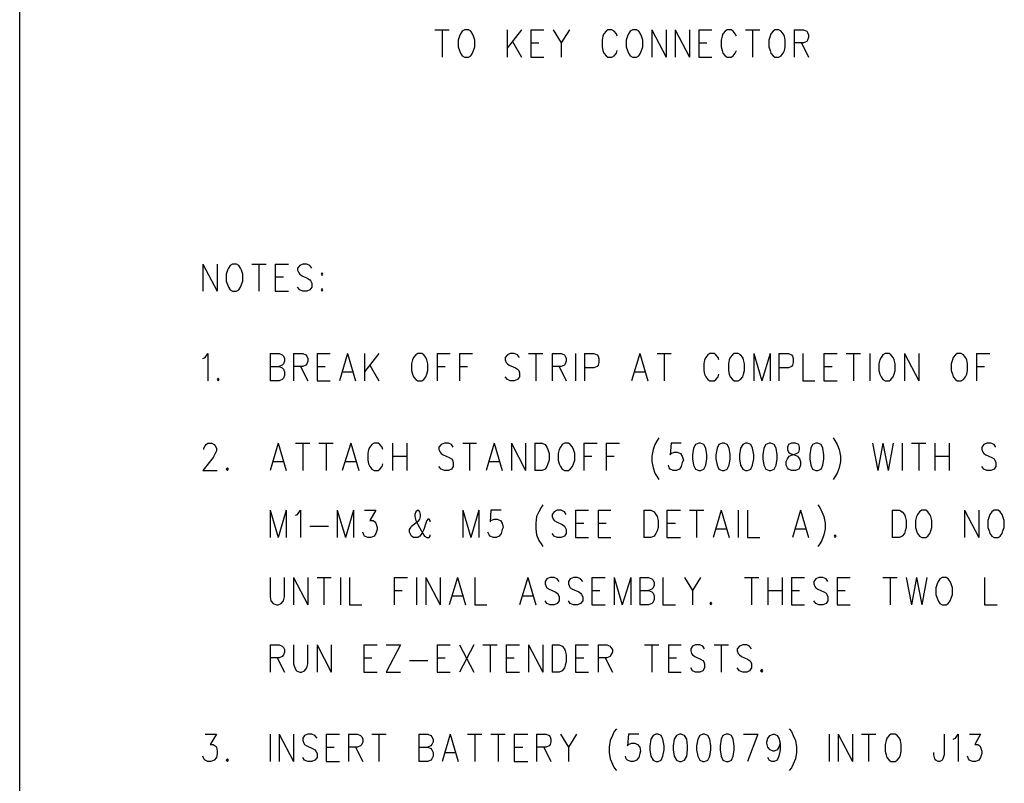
# Model space of a CAD drawing. Extents: x 11.9 to 28.1, y 10.8 to 21.2.
# Tile 4 of 53: x 11.9 to 14.1, y 12.6 to 14.4. Entities that reach past the tile are written whole.
import ezdxf

# ---------------------------------------------------------------- set-up
doc = ezdxf.new("R2010")
doc.units = 0
doc.header["$MEASUREMENT"] = 0
doc.layers.add('LAYNR1', color=2, linetype='Continuous')

msp = doc.modelspace()

# ---------------------------------------------------------------- linework, layer by layer
at = {"layer": 'LAYNR1', "color": 7}
for points in [[(11.892, 10.799), (11.892, 21.199)], [(12.819, 14.328), (12.851, 14.328)], [(12.835, 14.328), (12.835, 14.267)], [(12.874, 14.314), (12.871, 14.305), (12.871, 14.29)], [(12.885, 14.328), (12.88, 14.325), (12.876, 14.319), (12.874, 14.314)], [(12.905, 14.314), (12.903, 14.319), (12.899, 14.325), (12.894, 14.328), (12.885, 14.328)], [(12.908, 14.29), (12.908, 14.305), (12.905, 14.314)], [(12.98, 14.328), (12.98, 14.267)], [(13.012, 14.328), (12.98, 14.287)], [(13.033, 14.328), (13.033, 14.267)], [(13.033, 14.328), (13.062, 14.328)], [(13.083, 14.328), (13.101, 14.299), (13.101, 14.267)], [(13.119, 14.328), (13.101, 14.299)], [(13.194, 14.314), (13.192, 14.305), (13.192, 14.29)], [(13.226, 14.314), (13.224, 14.319), (13.219, 14.325), (13.214, 14.328), (13.205, 14.328), (13.201, 14.325), (13.196, 14.319), (13.194, 14.314)], [(13.249, 14.314), (13.246, 14.305), (13.246, 14.29)], [(13.26, 14.328), (13.255, 14.325), (13.251, 14.319), (13.249, 14.314)], [(13.28, 14.314), (13.278, 14.319), (13.274, 14.325), (13.269, 14.328), (13.26, 14.328)], [(13.283, 14.29), (13.283, 14.305), (13.28, 14.314)], [(13.303, 14.328), (13.303, 14.267)], [(13.303, 14.328), (13.335, 14.267)], [(13.335, 14.328), (13.335, 14.267)], [(13.355, 14.328), (13.355, 14.267)], [(13.355, 14.328), (13.387, 14.267)], [(13.387, 14.328), (13.387, 14.267)], [(13.408, 14.328), (13.408, 14.267)], [(13.408, 14.328), (13.437, 14.328)], [(13.46, 14.314), (13.458, 14.305), (13.458, 14.29)], [(13.492, 14.314), (13.489, 14.319), (13.485, 14.325), (13.48, 14.328), (13.471, 14.328), (13.467, 14.325), (13.462, 14.319), (13.46, 14.314)], [(13.512, 14.328), (13.544, 14.328)], [(13.528, 14.328), (13.528, 14.267)], [(13.567, 14.314), (13.564, 14.305), (13.564, 14.29)], [(13.578, 14.328), (13.574, 14.325), (13.569, 14.319), (13.567, 14.314)], [(13.599, 14.314), (13.596, 14.319), (13.592, 14.325), (13.587, 14.328), (13.578, 14.328)], [(13.601, 14.29), (13.601, 14.305), (13.599, 14.314)], [(13.621, 14.328), (13.621, 14.267)], [(13.621, 14.328), (13.642, 14.328), (13.649, 14.325), (13.651, 14.322), (13.653, 14.317), (13.653, 14.311), (13.651, 14.305), (13.649, 14.302), (13.642, 14.299), (13.621, 14.299)], [(12.871, 14.29), (12.874, 14.282), (12.876, 14.276), (12.88, 14.27), (12.885, 14.267)], [(12.894, 14.267), (12.899, 14.27), (12.903, 14.276), (12.905, 14.282), (12.908, 14.29)], [(12.992, 14.302), (13.012, 14.267)], [(13.033, 14.299), (13.051, 14.299)], [(13.192, 14.29), (13.194, 14.282), (13.196, 14.276), (13.201, 14.27), (13.205, 14.267)], [(13.246, 14.29), (13.249, 14.282), (13.251, 14.276), (13.255, 14.27), (13.26, 14.267)], [(13.269, 14.267), (13.274, 14.27), (13.278, 14.276), (13.28, 14.282), (13.283, 14.29)], [(13.408, 14.299), (13.426, 14.299)], [(13.458, 14.29), (13.46, 14.282), (13.462, 14.276), (13.467, 14.27), (13.471, 14.267)], [(13.564, 14.29), (13.567, 14.282), (13.569, 14.276), (13.574, 14.27), (13.578, 14.267)], [(13.587, 14.267), (13.592, 14.27), (13.596, 14.276), (13.599, 14.282), (13.601, 14.29)], [(13.637, 14.299), (13.653, 14.267)], [(12.885, 14.267), (12.894, 14.267)], [(13.033, 14.267), (13.062, 14.267)], [(13.205, 14.267), (13.214, 14.267)], [(13.214, 14.267), (13.219, 14.27), (13.224, 14.276), (13.226, 14.282)], [(13.26, 14.267), (13.269, 14.267)], [(13.408, 14.267), (13.437, 14.267)], [(13.471, 14.267), (13.48, 14.267)], [(13.48, 14.267), (13.485, 14.27), (13.489, 14.276), (13.492, 14.282)], [(13.578, 14.267), (13.587, 14.267)], [(12.301, 13.805), (12.301, 13.744)], [(12.301, 13.805), (12.333, 13.744)], [(12.333, 13.805), (12.333, 13.744)], [(12.367, 13.805), (12.362, 13.802), (12.358, 13.796), (12.356, 13.791)], [(12.387, 13.791), (12.385, 13.796), (12.381, 13.802), (12.376, 13.805), (12.367, 13.805)], [(12.41, 13.805), (12.442, 13.805)], [(12.426, 13.805), (12.426, 13.744)], [(12.462, 13.805), (12.462, 13.744)], [(12.462, 13.805), (12.492, 13.805)], [(12.544, 13.796), (12.54, 13.802), (12.533, 13.805), (12.524, 13.805), (12.517, 13.802), (12.512, 13.796), (12.512, 13.791)], [(12.356, 13.791), (12.353, 13.782), (12.353, 13.767)], [(12.39, 13.767), (12.39, 13.782), (12.387, 13.791)], [(12.512, 13.791), (12.515, 13.785), (12.517, 13.782), (12.521, 13.779), (12.535, 13.773), (12.54, 13.77), (12.542, 13.767)], [(12.353, 13.767), (12.356, 13.759), (12.358, 13.753), (12.362, 13.747), (12.367, 13.744)], [(12.376, 13.744), (12.381, 13.747), (12.385, 13.753), (12.387, 13.759), (12.39, 13.767)], [(12.462, 13.776), (12.481, 13.776)], [(12.542, 13.767), (12.544, 13.762), (12.544, 13.753), (12.54, 13.747), (12.533, 13.744)], [(12.367, 13.744), (12.376, 13.744)], [(12.462, 13.744), (12.492, 13.744)], [(12.524, 13.744), (12.517, 13.747), (12.512, 13.753)], [(12.533, 13.744), (12.524, 13.744)], [(12.567, 13.75), (12.565, 13.747), (12.567, 13.744)], [(12.567, 13.744), (12.569, 13.747), (12.567, 13.75)], [(12.301, 13.594), (12.306, 13.596), (12.312, 13.605), (12.312, 13.544)], [(12.451, 13.605), (12.451, 13.544)], [(12.451, 13.605), (12.471, 13.605), (12.478, 13.602), (12.481, 13.599), (12.483, 13.594), (12.483, 13.588), (12.481, 13.582), (12.478, 13.579), (12.471, 13.576)], [(12.503, 13.605), (12.503, 13.544)], [(12.503, 13.605), (12.524, 13.605), (12.531, 13.602), (12.533, 13.599), (12.535, 13.594), (12.535, 13.588), (12.533, 13.582), (12.531, 13.579), (12.524, 13.576), (12.503, 13.576)], [(12.556, 13.605), (12.556, 13.544)], [(12.556, 13.605), (12.585, 13.605)], [(12.624, 13.605), (12.606, 13.544)], [(12.624, 13.605), (12.642, 13.544)], [(12.662, 13.605), (12.662, 13.544)], [(12.694, 13.605), (12.662, 13.564)], [(12.769, 13.591), (12.767, 13.582), (12.767, 13.567)], [(12.781, 13.605), (12.776, 13.602), (12.771, 13.596), (12.769, 13.591)], [(12.801, 13.591), (12.799, 13.596), (12.794, 13.602), (12.79, 13.605), (12.781, 13.605)], [(12.803, 13.567), (12.803, 13.582), (12.801, 13.591)], [(12.824, 13.605), (12.824, 13.544)], [(12.824, 13.605), (12.853, 13.605)], [(12.874, 13.605), (12.874, 13.544)], [(12.874, 13.605), (12.903, 13.605)], [(13.008, 13.596), (13.003, 13.602), (12.996, 13.605), (12.987, 13.605), (12.981, 13.602), (12.976, 13.596), (12.976, 13.591)], [(12.976, 13.591), (12.978, 13.585), (12.981, 13.582), (12.985, 13.579), (12.999, 13.573), (13.003, 13.57), (13.006, 13.567)], [(13.028, 13.605), (13.06, 13.605)], [(13.044, 13.605), (13.044, 13.544)], [(13.081, 13.605), (13.081, 13.544)], [(13.081, 13.605), (13.101, 13.605), (13.108, 13.602), (13.11, 13.599), (13.112, 13.594), (13.112, 13.588), (13.11, 13.582), (13.108, 13.579), (13.101, 13.576), (13.081, 13.576)], [(13.133, 13.605), (13.133, 13.544)], [(13.153, 13.605), (13.153, 13.544)], [(13.153, 13.605), (13.174, 13.605), (13.181, 13.602), (13.183, 13.599), (13.185, 13.594), (13.185, 13.585), (13.183, 13.579), (13.181, 13.576), (13.174, 13.573), (13.153, 13.573)], [(13.276, 13.605), (13.258, 13.544)], [(13.276, 13.605), (13.294, 13.544)], [(13.315, 13.605), (13.346, 13.605)], [(13.331, 13.605), (13.331, 13.544)], [(13.421, 13.591), (13.419, 13.582), (13.419, 13.567)], [(13.453, 13.591), (13.451, 13.596), (13.446, 13.602), (13.442, 13.605), (13.433, 13.605), (13.428, 13.602), (13.424, 13.596), (13.421, 13.591)], [(13.476, 13.591), (13.474, 13.582), (13.474, 13.567)], [(13.487, 13.605), (13.483, 13.602), (13.478, 13.596), (13.476, 13.591)], [(13.508, 13.591), (13.506, 13.596), (13.501, 13.602), (13.496, 13.605), (13.487, 13.605)], [(13.51, 13.567), (13.51, 13.582), (13.508, 13.591)], [(13.531, 13.605), (13.531, 13.544)], [(13.531, 13.605), (13.549, 13.544)], [(13.567, 13.605), (13.549, 13.544)], [(13.567, 13.605), (13.567, 13.544)], [(13.587, 13.605), (13.587, 13.544)], [(13.587, 13.605), (13.608, 13.605), (13.615, 13.602), (13.617, 13.599), (13.619, 13.594), (13.619, 13.585), (13.617, 13.579), (13.615, 13.576), (13.608, 13.573), (13.587, 13.573)], [(13.64, 13.605), (13.64, 13.544)], [(13.687, 13.605), (13.687, 13.544)], [(13.687, 13.605), (13.717, 13.605)], [(13.737, 13.605), (13.769, 13.605)], [(13.753, 13.605), (13.753, 13.544)], [(13.79, 13.605), (13.79, 13.544)], [(13.812, 13.591), (13.81, 13.582), (13.81, 13.567)], [(13.824, 13.605), (13.819, 13.602), (13.815, 13.596), (13.812, 13.591)], [(13.844, 13.591), (13.842, 13.596), (13.837, 13.602), (13.833, 13.605), (13.824, 13.605)], [(13.846, 13.567), (13.846, 13.582), (13.844, 13.591)], [(13.867, 13.605), (13.867, 13.544)], [(13.867, 13.605), (13.899, 13.544)], [(13.899, 13.605), (13.899, 13.544)], [(13.974, 13.591), (13.971, 13.582), (13.971, 13.567)], [(13.985, 13.605), (13.981, 13.602), (13.976, 13.596), (13.974, 13.591)], [(14.006, 13.591), (14.003, 13.596), (13.999, 13.602), (13.994, 13.605), (13.985, 13.605)], [(14.008, 13.567), (14.008, 13.582), (14.006, 13.591)], [(14.028, 13.605), (14.028, 13.544)], [(14.028, 13.605), (14.058, 13.605)], [(12.451, 13.576), (12.471, 13.576), (12.478, 13.573), (12.481, 13.57), (12.483, 13.564), (12.483, 13.556), (12.481, 13.55), (12.478, 13.547), (12.471, 13.544)], [(12.519, 13.576), (12.535, 13.544)], [(12.556, 13.576), (12.574, 13.576)], [(12.612, 13.564), (12.635, 13.564)], [(12.674, 13.579), (12.694, 13.544)], [(12.767, 13.567), (12.769, 13.559), (12.771, 13.553), (12.776, 13.547), (12.781, 13.544)], [(12.79, 13.544), (12.794, 13.547), (12.799, 13.553), (12.801, 13.559), (12.803, 13.567)], [(12.824, 13.576), (12.842, 13.576)], [(12.874, 13.576), (12.892, 13.576)], [(13.006, 13.567), (13.008, 13.562), (13.008, 13.553), (13.003, 13.547), (12.996, 13.544)], [(13.096, 13.576), (13.112, 13.544)], [(13.265, 13.564), (13.287, 13.564)], [(13.419, 13.567), (13.421, 13.559), (13.424, 13.553), (13.428, 13.547), (13.433, 13.544)], [(13.474, 13.567), (13.476, 13.559), (13.478, 13.553), (13.483, 13.547), (13.487, 13.544)], [(13.496, 13.544), (13.501, 13.547), (13.506, 13.553), (13.508, 13.559), (13.51, 13.567)], [(13.687, 13.576), (13.706, 13.576)], [(13.81, 13.567), (13.812, 13.559), (13.815, 13.553), (13.819, 13.547), (13.824, 13.544)], [(13.833, 13.544), (13.837, 13.547), (13.842, 13.553), (13.844, 13.559), (13.846, 13.567)], [(13.971, 13.567), (13.974, 13.559), (13.976, 13.553), (13.981, 13.547), (13.985, 13.544)], [(13.994, 13.544), (13.999, 13.547), (14.003, 13.553), (14.006, 13.559), (14.008, 13.567)], [(14.028, 13.576), (14.046, 13.576)], [(12.335, 13.55), (12.333, 13.547), (12.335, 13.544)], [(12.335, 13.544), (12.337, 13.547), (12.335, 13.55)], [(12.471, 13.544), (12.451, 13.544)], [(12.556, 13.544), (12.585, 13.544)], [(12.781, 13.544), (12.79, 13.544)], [(12.987, 13.544), (12.981, 13.547), (12.976, 13.553)], [(12.996, 13.544), (12.987, 13.544)], [(13.433, 13.544), (13.442, 13.544)], [(13.442, 13.544), (13.446, 13.547), (13.451, 13.553), (13.453, 13.559)], [(13.487, 13.544), (13.496, 13.544)], [(13.64, 13.544), (13.667, 13.544)], [(13.687, 13.544), (13.717, 13.544)], [(13.824, 13.544), (13.833, 13.544)], [(13.985, 13.544), (13.994, 13.544)], [(13.319, 13.417), (13.315, 13.411), (13.31, 13.402), (13.306, 13.391)], [(13.708, 13.417), (13.712, 13.411), (13.717, 13.402), (13.721, 13.391)], [(12.303, 13.391), (12.303, 13.394), (12.306, 13.399), (12.308, 13.402), (12.312, 13.405), (12.321, 13.405), (12.326, 13.402), (12.328, 13.399), (12.331, 13.394), (12.331, 13.388), (12.328, 13.382), (12.324, 13.373), (12.301, 13.344)], [(12.469, 13.405), (12.451, 13.344)], [(12.469, 13.405), (12.487, 13.344)], [(12.508, 13.405), (12.54, 13.405)], [(12.524, 13.405), (12.524, 13.344)], [(12.56, 13.405), (12.592, 13.405)], [(12.576, 13.405), (12.576, 13.344)], [(12.631, 13.405), (12.612, 13.344)], [(12.631, 13.405), (12.649, 13.344)], [(12.671, 13.391), (12.669, 13.382), (12.669, 13.367)], [(12.703, 13.391), (12.701, 13.396), (12.696, 13.402), (12.692, 13.405), (12.683, 13.405), (12.678, 13.402), (12.674, 13.396), (12.671, 13.391)], [(12.724, 13.405), (12.724, 13.344)], [(12.756, 13.405), (12.756, 13.344)], [(12.86, 13.396), (12.856, 13.402), (12.849, 13.405), (12.84, 13.405), (12.833, 13.402), (12.828, 13.396), (12.828, 13.391)], [(12.828, 13.391), (12.831, 13.385), (12.833, 13.382), (12.837, 13.379), (12.851, 13.373), (12.856, 13.37), (12.858, 13.367)], [(12.881, 13.405), (12.912, 13.405)], [(12.896, 13.405), (12.896, 13.344)], [(12.951, 13.405), (12.933, 13.344)], [(12.951, 13.405), (12.969, 13.344)], [(12.99, 13.405), (12.99, 13.344)], [(12.99, 13.405), (13.021, 13.344)], [(13.021, 13.405), (13.021, 13.344)], [(13.042, 13.405), (13.042, 13.344)], [(13.042, 13.405), (13.058, 13.405), (13.065, 13.402), (13.069, 13.396), (13.071, 13.391)], [(13.071, 13.391), (13.074, 13.382), (13.074, 13.367)], [(13.096, 13.391), (13.094, 13.382), (13.094, 13.367)], [(13.108, 13.405), (13.103, 13.402), (13.099, 13.396), (13.096, 13.391)], [(13.128, 13.391), (13.126, 13.396), (13.121, 13.402), (13.117, 13.405), (13.108, 13.405)], [(13.131, 13.367), (13.131, 13.382), (13.128, 13.391)], [(13.151, 13.405), (13.151, 13.344)], [(13.151, 13.405), (13.181, 13.405)], [(13.201, 13.405), (13.201, 13.344)], [(13.201, 13.405), (13.231, 13.405)], [(13.306, 13.391), (13.303, 13.376), (13.303, 13.364), (13.306, 13.35), (13.31, 13.338), (13.315, 13.33), (13.319, 13.324)], [(13.369, 13.405), (13.346, 13.405), (13.344, 13.379), (13.346, 13.382), (13.353, 13.385), (13.36, 13.385), (13.367, 13.382), (13.371, 13.376), (13.374, 13.367)], [(13.408, 13.405), (13.401, 13.402), (13.396, 13.394), (13.394, 13.379), (13.394, 13.37), (13.396, 13.356), (13.401, 13.347), (13.408, 13.344)], [(13.412, 13.344), (13.419, 13.347), (13.424, 13.356), (13.426, 13.37), (13.426, 13.379), (13.424, 13.394), (13.419, 13.402), (13.412, 13.405), (13.408, 13.405)], [(13.46, 13.405), (13.453, 13.402), (13.449, 13.394), (13.446, 13.379), (13.446, 13.37), (13.449, 13.356), (13.453, 13.347), (13.46, 13.344)], [(13.465, 13.344), (13.471, 13.347), (13.476, 13.356), (13.478, 13.37), (13.478, 13.379), (13.476, 13.394), (13.471, 13.402), (13.465, 13.405), (13.46, 13.405)], [(13.512, 13.405), (13.506, 13.402), (13.501, 13.394), (13.499, 13.379), (13.499, 13.37), (13.501, 13.356), (13.506, 13.347), (13.512, 13.344)], [(13.517, 13.344), (13.524, 13.347), (13.528, 13.356), (13.531, 13.37), (13.531, 13.379), (13.528, 13.394), (13.524, 13.402), (13.517, 13.405), (13.512, 13.405)], [(13.565, 13.405), (13.558, 13.402), (13.553, 13.394), (13.551, 13.379), (13.551, 13.37), (13.553, 13.356), (13.558, 13.347), (13.565, 13.344)], [(13.569, 13.344), (13.576, 13.347), (13.581, 13.356), (13.583, 13.37), (13.583, 13.379), (13.581, 13.394), (13.576, 13.402), (13.569, 13.405), (13.565, 13.405)], [(13.615, 13.344), (13.608, 13.347), (13.606, 13.35), (13.603, 13.356), (13.603, 13.364), (13.606, 13.37), (13.61, 13.376), (13.617, 13.379), (13.626, 13.382), (13.631, 13.385), (13.633, 13.391)], [(13.615, 13.405), (13.608, 13.402), (13.606, 13.396), (13.606, 13.391)], [(13.606, 13.391), (13.608, 13.385), (13.612, 13.382), (13.621, 13.379), (13.628, 13.376), (13.633, 13.37), (13.635, 13.364), (13.635, 13.356), (13.633, 13.35), (13.631, 13.347), (13.624, 13.344)], [(13.633, 13.391), (13.633, 13.396), (13.631, 13.402), (13.624, 13.405), (13.615, 13.405)], [(13.669, 13.405), (13.662, 13.402), (13.658, 13.394), (13.656, 13.379), (13.656, 13.37), (13.658, 13.356), (13.662, 13.347), (13.669, 13.344)], [(13.674, 13.344), (13.681, 13.347), (13.685, 13.356), (13.687, 13.37), (13.687, 13.379), (13.685, 13.394), (13.681, 13.402), (13.674, 13.405), (13.669, 13.405)], [(13.721, 13.391), (13.724, 13.376), (13.724, 13.364), (13.721, 13.35), (13.717, 13.338), (13.712, 13.33), (13.708, 13.324)], [(13.796, 13.405), (13.808, 13.344)], [(13.819, 13.405), (13.808, 13.344)], [(13.819, 13.405), (13.831, 13.344)], [(13.842, 13.405), (13.831, 13.344)], [(13.862, 13.405), (13.862, 13.344)], [(13.883, 13.405), (13.915, 13.405)], [(13.899, 13.405), (13.899, 13.344)], [(13.935, 13.405), (13.935, 13.344)], [(13.967, 13.405), (13.967, 13.344)], [(14.071, 13.396), (14.067, 13.402), (14.06, 13.405), (14.051, 13.405), (14.044, 13.402), (14.04, 13.396), (14.04, 13.391)], [(14.04, 13.391), (14.042, 13.385), (14.044, 13.382), (14.049, 13.379), (14.062, 13.373), (14.067, 13.37), (14.069, 13.367)], [(12.458, 13.364), (12.481, 13.364)], [(12.619, 13.364), (12.642, 13.364)], [(12.669, 13.367), (12.671, 13.359), (12.674, 13.353), (12.678, 13.347), (12.683, 13.344)], [(12.724, 13.376), (12.756, 13.376)], [(12.858, 13.367), (12.86, 13.362), (12.86, 13.353), (12.856, 13.347), (12.849, 13.344)], [(12.94, 13.364), (12.962, 13.364)], [(13.074, 13.367), (13.071, 13.359), (13.069, 13.353), (13.065, 13.347), (13.058, 13.344)], [(13.094, 13.367), (13.096, 13.359), (13.099, 13.353), (13.103, 13.347), (13.108, 13.344)], [(13.117, 13.344), (13.121, 13.347), (13.126, 13.353), (13.128, 13.359), (13.131, 13.367)], [(13.151, 13.376), (13.169, 13.376)], [(13.201, 13.376), (13.219, 13.376)], [(13.374, 13.367), (13.371, 13.362), (13.369, 13.353), (13.365, 13.347), (13.358, 13.344)], [(13.935, 13.376), (13.967, 13.376)], [(14.069, 13.367), (14.071, 13.362), (14.071, 13.353), (14.067, 13.347), (14.06, 13.344)], [(12.301, 13.344), (12.333, 13.344)], [(12.356, 13.35), (12.353, 13.347), (12.356, 13.344)], [(12.356, 13.344), (12.358, 13.347), (12.356, 13.35)], [(12.683, 13.344), (12.692, 13.344)], [(12.692, 13.344), (12.696, 13.347), (12.701, 13.353), (12.703, 13.359)], [(12.84, 13.344), (12.833, 13.347), (12.828, 13.353)], [(12.849, 13.344), (12.84, 13.344)], [(13.058, 13.344), (13.042, 13.344)], [(13.108, 13.344), (13.117, 13.344)], [(13.351, 13.344), (13.344, 13.347), (13.342, 13.35), (13.34, 13.356)], [(13.358, 13.344), (13.351, 13.344)], [(13.408, 13.344), (13.412, 13.344)], [(13.46, 13.344), (13.465, 13.344)], [(13.512, 13.344), (13.517, 13.344)], [(13.565, 13.344), (13.569, 13.344)], [(13.624, 13.344), (13.615, 13.344)], [(13.669, 13.344), (13.674, 13.344)], [(14.051, 13.344), (14.044, 13.347), (14.04, 13.353)], [(14.06, 13.344), (14.051, 13.344)], [(12.451, 13.255), (12.451, 13.194)], [(12.451, 13.255), (12.469, 13.194)], [(12.487, 13.255), (12.469, 13.194)], [(12.487, 13.255), (12.487, 13.194)], [(12.508, 13.244), (12.512, 13.246), (12.519, 13.255), (12.519, 13.194)], [(12.601, 13.255), (12.601, 13.194)], [(12.601, 13.255), (12.619, 13.194)], [(12.637, 13.255), (12.619, 13.194)], [(12.637, 13.255), (12.637, 13.194)], [(12.662, 13.255), (12.687, 13.255), (12.674, 13.232), (12.681, 13.232), (12.685, 13.229), (12.687, 13.226), (12.69, 13.217)], [(12.787, 13.241), (12.787, 13.246), (12.785, 13.252), (12.781, 13.255), (12.776, 13.252), (12.774, 13.246), (12.774, 13.241)], [(12.881, 13.255), (12.881, 13.194)], [(12.881, 13.255), (12.899, 13.194)], [(12.917, 13.255), (12.899, 13.194)], [(12.917, 13.255), (12.917, 13.194)], [(12.967, 13.255), (12.944, 13.255), (12.942, 13.229), (12.944, 13.232), (12.951, 13.235), (12.958, 13.235), (12.965, 13.232), (12.969, 13.226), (12.971, 13.217)], [(13.06, 13.267), (13.056, 13.261), (13.051, 13.252), (13.046, 13.241)], [(13.112, 13.246), (13.108, 13.252), (13.101, 13.255), (13.092, 13.255), (13.085, 13.252), (13.081, 13.246), (13.081, 13.241)], [(13.133, 13.255), (13.133, 13.194)], [(13.133, 13.255), (13.162, 13.255)], [(13.183, 13.255), (13.183, 13.194)], [(13.183, 13.255), (13.212, 13.255)], [(13.285, 13.255), (13.285, 13.194)], [(13.285, 13.255), (13.301, 13.255), (13.308, 13.252), (13.312, 13.246), (13.315, 13.241)], [(13.337, 13.255), (13.337, 13.194)], [(13.337, 13.255), (13.367, 13.255)], [(13.387, 13.255), (13.419, 13.255)], [(13.403, 13.255), (13.403, 13.194)], [(13.458, 13.255), (13.44, 13.194)], [(13.458, 13.255), (13.476, 13.194)], [(13.496, 13.255), (13.496, 13.194)], [(13.517, 13.255), (13.517, 13.194)], [(13.635, 13.255), (13.617, 13.194)], [(13.635, 13.255), (13.653, 13.194)], [(13.674, 13.267), (13.678, 13.261), (13.683, 13.252), (13.687, 13.241)], [(13.84, 13.255), (13.84, 13.194)], [(13.84, 13.255), (13.856, 13.255), (13.862, 13.252), (13.867, 13.246), (13.869, 13.241)], [(13.906, 13.255), (13.901, 13.252), (13.896, 13.246), (13.894, 13.241)], [(13.926, 13.241), (13.924, 13.246), (13.919, 13.252), (13.915, 13.255), (13.906, 13.255)], [(14.001, 13.255), (14.001, 13.194)], [(14.001, 13.255), (14.033, 13.194)], [(14.033, 13.255), (14.033, 13.194)], [(14.067, 13.255), (14.062, 13.252), (14.058, 13.246), (14.056, 13.241)], [(14.087, 13.241), (14.085, 13.246), (14.081, 13.252), (14.076, 13.255), (14.067, 13.255)], [(12.765, 13.217), (12.767, 13.22), (12.783, 13.232), (12.785, 13.235), (12.787, 13.241)], [(12.774, 13.241), (12.776, 13.232), (12.781, 13.223), (12.792, 13.203), (12.796, 13.197), (12.801, 13.194)], [(12.808, 13.229), (12.808, 13.232), (12.806, 13.235), (12.803, 13.235), (12.801, 13.232), (12.799, 13.226), (12.794, 13.212), (12.79, 13.203), (12.785, 13.197), (12.781, 13.194)], [(13.046, 13.241), (13.044, 13.226), (13.044, 13.214), (13.046, 13.2), (13.051, 13.188), (13.056, 13.18), (13.06, 13.174)], [(13.081, 13.241), (13.083, 13.235), (13.085, 13.232), (13.09, 13.229), (13.103, 13.223), (13.108, 13.22), (13.11, 13.217)], [(13.315, 13.241), (13.317, 13.232), (13.317, 13.217)], [(13.687, 13.241), (13.69, 13.226), (13.69, 13.214), (13.687, 13.2), (13.683, 13.188), (13.678, 13.18), (13.674, 13.174)], [(13.869, 13.241), (13.871, 13.232), (13.871, 13.217)], [(13.894, 13.241), (13.892, 13.232), (13.892, 13.217)], [(13.928, 13.217), (13.928, 13.232), (13.926, 13.241)], [(14.056, 13.241), (14.053, 13.232), (14.053, 13.217)], [(14.09, 13.217), (14.09, 13.232), (14.087, 13.241)], [(12.54, 13.22), (12.581, 13.22)], [(12.69, 13.217), (12.69, 13.212), (12.687, 13.203), (12.683, 13.197), (12.676, 13.194)], [(12.771, 13.194), (12.767, 13.197), (12.765, 13.2), (12.762, 13.206), (12.762, 13.212), (12.765, 13.217)], [(12.971, 13.217), (12.969, 13.212), (12.967, 13.203), (12.962, 13.197), (12.956, 13.194)], [(13.11, 13.217), (13.112, 13.212), (13.112, 13.203), (13.108, 13.197), (13.101, 13.194)], [(13.133, 13.226), (13.151, 13.226)], [(13.183, 13.226), (13.201, 13.226)], [(13.317, 13.217), (13.315, 13.209), (13.312, 13.203), (13.308, 13.197), (13.301, 13.194)], [(13.337, 13.226), (13.356, 13.226)], [(13.446, 13.214), (13.469, 13.214)], [(13.624, 13.214), (13.646, 13.214)], [(13.871, 13.217), (13.869, 13.209), (13.867, 13.203), (13.862, 13.197), (13.856, 13.194)], [(13.892, 13.217), (13.894, 13.209), (13.896, 13.203), (13.901, 13.197), (13.906, 13.194)], [(13.915, 13.194), (13.919, 13.197), (13.924, 13.203), (13.926, 13.209), (13.928, 13.217)], [(14.053, 13.217), (14.056, 13.209), (14.058, 13.203), (14.062, 13.197), (14.067, 13.194)], [(14.076, 13.194), (14.081, 13.197), (14.085, 13.203), (14.087, 13.209), (14.09, 13.217)], [(12.669, 13.194), (12.662, 13.197), (12.66, 13.2), (12.658, 13.206)], [(12.676, 13.194), (12.669, 13.194)], [(12.781, 13.194), (12.771, 13.194)], [(12.801, 13.194), (12.806, 13.194)], [(12.806, 13.194), (12.808, 13.197), (12.808, 13.2)], [(12.949, 13.194), (12.942, 13.197), (12.94, 13.2), (12.937, 13.206)], [(12.956, 13.194), (12.949, 13.194)], [(13.092, 13.194), (13.085, 13.197), (13.081, 13.203)], [(13.101, 13.194), (13.092, 13.194)], [(13.133, 13.194), (13.162, 13.194)], [(13.183, 13.194), (13.212, 13.194)], [(13.301, 13.194), (13.285, 13.194)], [(13.337, 13.194), (13.367, 13.194)], [(13.517, 13.194), (13.544, 13.194)], [(13.712, 13.2), (13.71, 13.197), (13.712, 13.194)], [(13.712, 13.194), (13.715, 13.197), (13.712, 13.2)], [(13.856, 13.194), (13.84, 13.194)], [(13.906, 13.194), (13.915, 13.194)], [(14.067, 13.194), (14.076, 13.194)], [(12.451, 13.105), (12.451, 13.062), (12.453, 13.053), (12.458, 13.047), (12.465, 13.044)], [(12.469, 13.044), (12.476, 13.047), (12.481, 13.053), (12.483, 13.062), (12.483, 13.105)], [(12.503, 13.105), (12.503, 13.044)], [(12.503, 13.105), (12.535, 13.044)], [(12.535, 13.105), (12.535, 13.044)], [(12.556, 13.105), (12.587, 13.105)], [(12.571, 13.105), (12.571, 13.044)], [(12.608, 13.105), (12.608, 13.044)], [(12.628, 13.105), (12.628, 13.044)], [(12.728, 13.105), (12.728, 13.044)], [(12.728, 13.105), (12.758, 13.105)], [(12.778, 13.105), (12.778, 13.044)], [(12.799, 13.105), (12.799, 13.044)], [(12.799, 13.105), (12.831, 13.044)], [(12.831, 13.105), (12.831, 13.044)], [(12.869, 13.105), (12.851, 13.044)], [(12.869, 13.105), (12.887, 13.044)], [(12.908, 13.105), (12.908, 13.044)], [(13.026, 13.105), (13.008, 13.044)], [(13.026, 13.105), (13.044, 13.044)], [(13.096, 13.096), (13.092, 13.102), (13.085, 13.105), (13.076, 13.105), (13.069, 13.102), (13.065, 13.096), (13.065, 13.091)], [(13.149, 13.096), (13.144, 13.102), (13.137, 13.105), (13.128, 13.105), (13.121, 13.102), (13.117, 13.096), (13.117, 13.091)], [(13.169, 13.105), (13.169, 13.044)], [(13.169, 13.105), (13.199, 13.105)], [(13.219, 13.105), (13.219, 13.044)], [(13.219, 13.105), (13.237, 13.044)], [(13.256, 13.105), (13.237, 13.044)], [(13.256, 13.105), (13.256, 13.044)], [(13.276, 13.105), (13.276, 13.044)], [(13.276, 13.105), (13.296, 13.105), (13.303, 13.102), (13.306, 13.099), (13.308, 13.094), (13.308, 13.088), (13.306, 13.082), (13.303, 13.079), (13.296, 13.076)], [(13.328, 13.105), (13.328, 13.044)], [(13.376, 13.105), (13.394, 13.076), (13.394, 13.044)], [(13.412, 13.105), (13.394, 13.076)], [(13.51, 13.105), (13.542, 13.105)], [(13.526, 13.105), (13.526, 13.044)], [(13.562, 13.105), (13.562, 13.044)], [(13.594, 13.105), (13.594, 13.044)], [(13.615, 13.105), (13.615, 13.044)], [(13.615, 13.105), (13.644, 13.105)], [(13.696, 13.096), (13.692, 13.102), (13.685, 13.105), (13.676, 13.105), (13.669, 13.102), (13.665, 13.096), (13.665, 13.091)], [(13.717, 13.105), (13.717, 13.044)], [(13.717, 13.105), (13.746, 13.105)], [(13.819, 13.105), (13.851, 13.105)], [(13.835, 13.105), (13.835, 13.044)], [(13.871, 13.105), (13.883, 13.044)], [(13.894, 13.105), (13.883, 13.044)], [(13.894, 13.105), (13.906, 13.044)], [(13.917, 13.105), (13.906, 13.044)], [(13.951, 13.105), (13.946, 13.102), (13.942, 13.096), (13.94, 13.091)], [(13.971, 13.091), (13.969, 13.096), (13.965, 13.102), (13.96, 13.105), (13.951, 13.105)], [(14.046, 13.105), (14.046, 13.044)], [(13.065, 13.091), (13.067, 13.085), (13.069, 13.082), (13.074, 13.079), (13.087, 13.073), (13.092, 13.07), (13.094, 13.067)], [(13.117, 13.091), (13.119, 13.085), (13.121, 13.082), (13.126, 13.079), (13.14, 13.073), (13.144, 13.07), (13.146, 13.067)], [(13.665, 13.091), (13.667, 13.085), (13.669, 13.082), (13.674, 13.079), (13.687, 13.073), (13.692, 13.07), (13.694, 13.067)], [(13.94, 13.091), (13.937, 13.082), (13.937, 13.067)], [(13.974, 13.067), (13.974, 13.082), (13.971, 13.091)], [(12.728, 13.076), (12.746, 13.076)], [(12.858, 13.064), (12.881, 13.064)], [(13.015, 13.064), (13.037, 13.064)], [(13.094, 13.067), (13.096, 13.062), (13.096, 13.053), (13.092, 13.047), (13.085, 13.044)], [(13.146, 13.067), (13.149, 13.062), (13.149, 13.053), (13.144, 13.047), (13.137, 13.044)], [(13.169, 13.076), (13.187, 13.076)], [(13.276, 13.076), (13.296, 13.076), (13.303, 13.073), (13.306, 13.07), (13.308, 13.064), (13.308, 13.056), (13.306, 13.05), (13.303, 13.047), (13.296, 13.044)], [(13.562, 13.076), (13.594, 13.076)], [(13.615, 13.076), (13.633, 13.076)], [(13.694, 13.067), (13.696, 13.062), (13.696, 13.053), (13.692, 13.047), (13.685, 13.044)], [(13.717, 13.076), (13.735, 13.076)], [(13.937, 13.067), (13.94, 13.059), (13.942, 13.053), (13.946, 13.047), (13.951, 13.044)], [(13.96, 13.044), (13.965, 13.047), (13.969, 13.053), (13.971, 13.059), (13.974, 13.067)], [(12.465, 13.044), (12.469, 13.044)], [(12.628, 13.044), (12.656, 13.044)], [(12.908, 13.044), (12.935, 13.044)], [(13.076, 13.044), (13.069, 13.047), (13.065, 13.053)], [(13.085, 13.044), (13.076, 13.044)], [(13.128, 13.044), (13.121, 13.047), (13.117, 13.053)], [(13.137, 13.044), (13.128, 13.044)], [(13.169, 13.044), (13.199, 13.044)], [(13.296, 13.044), (13.276, 13.044)], [(13.328, 13.044), (13.356, 13.044)], [(13.435, 13.05), (13.433, 13.047), (13.435, 13.044)], [(13.435, 13.044), (13.437, 13.047), (13.435, 13.05)], [(13.615, 13.044), (13.644, 13.044)], [(13.676, 13.044), (13.669, 13.047), (13.665, 13.053)], [(13.685, 13.044), (13.676, 13.044)], [(13.717, 13.044), (13.746, 13.044)], [(13.951, 13.044), (13.96, 13.044)], [(14.046, 13.044), (14.074, 13.044)], [(12.451, 12.955), (12.451, 12.894)], [(12.451, 12.955), (12.471, 12.955), (12.478, 12.952), (12.481, 12.949), (12.483, 12.944), (12.483, 12.938), (12.481, 12.932), (12.478, 12.929), (12.471, 12.926), (12.451, 12.926)], [(12.503, 12.955), (12.503, 12.912), (12.506, 12.903), (12.51, 12.897), (12.517, 12.894)], [(12.521, 12.894), (12.528, 12.897), (12.533, 12.903), (12.535, 12.912), (12.535, 12.955)], [(12.556, 12.955), (12.556, 12.894)], [(12.556, 12.955), (12.587, 12.894)], [(12.587, 12.955), (12.587, 12.894)], [(12.66, 12.955), (12.66, 12.894)], [(12.66, 12.955), (12.69, 12.955)], [(12.742, 12.955), (12.71, 12.894)], [(12.71, 12.955), (12.742, 12.955)], [(12.824, 12.955), (12.824, 12.894)], [(12.824, 12.955), (12.853, 12.955)], [(12.874, 12.955), (12.906, 12.894)], [(12.906, 12.955), (12.874, 12.894)], [(12.926, 12.955), (12.958, 12.955)], [(12.942, 12.955), (12.942, 12.894)], [(12.978, 12.955), (12.978, 12.894)], [(12.978, 12.955), (13.008, 12.955)], [(13.028, 12.955), (13.028, 12.894)], [(13.028, 12.955), (13.06, 12.894)], [(13.06, 12.955), (13.06, 12.894)], [(13.081, 12.955), (13.081, 12.894)], [(13.081, 12.955), (13.096, 12.955), (13.103, 12.952), (13.108, 12.946), (13.11, 12.941)], [(13.133, 12.955), (13.133, 12.894)], [(13.133, 12.955), (13.162, 12.955)], [(13.183, 12.955), (13.183, 12.894)], [(13.183, 12.955), (13.203, 12.955), (13.21, 12.952), (13.212, 12.949), (13.215, 12.944), (13.215, 12.938), (13.212, 12.932), (13.21, 12.929), (13.203, 12.926), (13.183, 12.926)], [(13.287, 12.955), (13.319, 12.955)], [(13.303, 12.955), (13.303, 12.894)], [(13.34, 12.955), (13.34, 12.894)], [(13.34, 12.955), (13.369, 12.955)], [(13.421, 12.946), (13.417, 12.952), (13.41, 12.955), (13.401, 12.955), (13.394, 12.952), (13.39, 12.946), (13.39, 12.941)], [(13.442, 12.955), (13.474, 12.955)], [(13.458, 12.955), (13.458, 12.894)], [(13.526, 12.946), (13.521, 12.952), (13.515, 12.955), (13.506, 12.955), (13.499, 12.952), (13.494, 12.946), (13.494, 12.941)], [(12.467, 12.926), (12.483, 12.894)], [(12.66, 12.926), (12.678, 12.926)], [(12.824, 12.926), (12.842, 12.926)], [(12.978, 12.926), (12.996, 12.926)], [(13.11, 12.941), (13.112, 12.932), (13.112, 12.917)], [(13.133, 12.926), (13.151, 12.926)], [(13.199, 12.926), (13.215, 12.894)], [(13.34, 12.926), (13.358, 12.926)], [(13.39, 12.941), (13.392, 12.935), (13.394, 12.932), (13.399, 12.929), (13.412, 12.923), (13.417, 12.92), (13.419, 12.917)], [(13.494, 12.941), (13.496, 12.935), (13.499, 12.932), (13.503, 12.929), (13.517, 12.923), (13.521, 12.92), (13.524, 12.917)], [(12.762, 12.92), (12.803, 12.92)], [(13.112, 12.917), (13.11, 12.909), (13.108, 12.903), (13.103, 12.897), (13.096, 12.894)], [(13.401, 12.894), (13.394, 12.897), (13.39, 12.903)], [(13.419, 12.917), (13.421, 12.912), (13.421, 12.903), (13.417, 12.897), (13.41, 12.894)], [(13.506, 12.894), (13.499, 12.897), (13.494, 12.903)], [(13.524, 12.917), (13.526, 12.912), (13.526, 12.903), (13.521, 12.897), (13.515, 12.894)], [(12.517, 12.894), (12.521, 12.894)], [(12.66, 12.894), (12.69, 12.894)], [(12.71, 12.894), (12.742, 12.894)], [(12.824, 12.894), (12.853, 12.894)], [(12.978, 12.894), (13.008, 12.894)], [(13.096, 12.894), (13.081, 12.894)], [(13.133, 12.894), (13.162, 12.894)], [(13.34, 12.894), (13.369, 12.894)], [(13.41, 12.894), (13.401, 12.894)], [(13.515, 12.894), (13.506, 12.894)], [(13.549, 12.9), (13.546, 12.897), (13.549, 12.894)], [(13.549, 12.894), (13.551, 12.897), (13.549, 12.9)], [(12.306, 12.755), (12.331, 12.755), (12.317, 12.732), (12.324, 12.732), (12.328, 12.729), (12.331, 12.726), (12.333, 12.717)], [(12.451, 12.755), (12.451, 12.694)], [(12.471, 12.755), (12.471, 12.694)], [(12.471, 12.755), (12.503, 12.694)], [(12.503, 12.755), (12.503, 12.694)], [(12.556, 12.746), (12.551, 12.752), (12.544, 12.755), (12.535, 12.755), (12.528, 12.752), (12.524, 12.746), (12.524, 12.741)], [(12.576, 12.755), (12.576, 12.694)], [(12.576, 12.755), (12.606, 12.755)], [(12.626, 12.755), (12.626, 12.694)], [(12.626, 12.755), (12.646, 12.755), (12.653, 12.752), (12.656, 12.749), (12.658, 12.744), (12.658, 12.738), (12.656, 12.732), (12.653, 12.729), (12.646, 12.726), (12.626, 12.726)], [(12.678, 12.755), (12.71, 12.755)], [(12.694, 12.755), (12.694, 12.694)], [(12.783, 12.755), (12.783, 12.694)], [(12.783, 12.755), (12.803, 12.755), (12.81, 12.752), (12.812, 12.749), (12.815, 12.744), (12.815, 12.738), (12.812, 12.732), (12.81, 12.729), (12.803, 12.726)], [(12.853, 12.755), (12.835, 12.694)], [(12.853, 12.755), (12.871, 12.694)], [(12.892, 12.755), (12.924, 12.755)], [(12.908, 12.755), (12.908, 12.694)], [(12.944, 12.755), (12.976, 12.755)], [(12.96, 12.755), (12.96, 12.694)], [(12.996, 12.755), (12.996, 12.694)], [(12.996, 12.755), (13.026, 12.755)], [(13.046, 12.755), (13.046, 12.694)], [(13.046, 12.755), (13.067, 12.755), (13.074, 12.752), (13.076, 12.749), (13.078, 12.744), (13.078, 12.738), (13.076, 12.732), (13.074, 12.729), (13.067, 12.726), (13.046, 12.726)], [(13.099, 12.755), (13.117, 12.726), (13.117, 12.694)], [(13.135, 12.755), (13.117, 12.726)], [(13.224, 12.767), (13.219, 12.761), (13.215, 12.752), (13.21, 12.741)], [(13.274, 12.755), (13.251, 12.755), (13.249, 12.729), (13.251, 12.732), (13.258, 12.735), (13.265, 12.735), (13.271, 12.732), (13.276, 12.726), (13.278, 12.717)], [(13.312, 12.755), (13.306, 12.752), (13.301, 12.744), (13.299, 12.729), (13.299, 12.72), (13.301, 12.706), (13.306, 12.697), (13.312, 12.694)], [(13.317, 12.694), (13.324, 12.697), (13.328, 12.706), (13.331, 12.72), (13.331, 12.729), (13.328, 12.744), (13.324, 12.752), (13.317, 12.755), (13.312, 12.755)], [(13.365, 12.755), (13.358, 12.752), (13.353, 12.744), (13.351, 12.729), (13.351, 12.72), (13.353, 12.706), (13.358, 12.697), (13.365, 12.694)], [(13.369, 12.694), (13.376, 12.697), (13.381, 12.706), (13.383, 12.72), (13.383, 12.729), (13.381, 12.744), (13.376, 12.752), (13.369, 12.755), (13.365, 12.755)], [(13.417, 12.755), (13.41, 12.752), (13.406, 12.744), (13.403, 12.729), (13.403, 12.72), (13.406, 12.706), (13.41, 12.697), (13.417, 12.694)], [(13.421, 12.694), (13.428, 12.697), (13.433, 12.706), (13.435, 12.72), (13.435, 12.729), (13.433, 12.744), (13.428, 12.752), (13.421, 12.755), (13.417, 12.755)], [(13.469, 12.755), (13.462, 12.752), (13.458, 12.744), (13.456, 12.729), (13.456, 12.72), (13.458, 12.706), (13.462, 12.697), (13.469, 12.694)], [(13.474, 12.694), (13.481, 12.697), (13.485, 12.706), (13.487, 12.72), (13.487, 12.729), (13.485, 12.744), (13.481, 12.752), (13.474, 12.755), (13.469, 12.755)], [(13.508, 12.755), (13.54, 12.755)], [(13.54, 12.755), (13.517, 12.694)], [(13.574, 12.717), (13.567, 12.72), (13.562, 12.726), (13.56, 12.735), (13.56, 12.738), (13.562, 12.746), (13.567, 12.752), (13.574, 12.755), (13.576, 12.755), (13.583, 12.752), (13.587, 12.746), (13.59, 12.735), (13.59, 12.72), (13.587, 12.706), (13.583, 12.697), (13.576, 12.694)], [(13.61, 12.767), (13.615, 12.761), (13.619, 12.752), (13.624, 12.741)], [(13.699, 12.755), (13.699, 12.694)], [(13.719, 12.755), (13.719, 12.694)], [(13.719, 12.755), (13.751, 12.694)], [(13.751, 12.755), (13.751, 12.694)], [(13.771, 12.755), (13.803, 12.755)], [(13.787, 12.755), (13.787, 12.694)], [(13.837, 12.755), (13.833, 12.752), (13.828, 12.746), (13.826, 12.741)], [(13.858, 12.741), (13.856, 12.746), (13.851, 12.752), (13.846, 12.755), (13.837, 12.755)], [(13.956, 12.755), (13.956, 12.709), (13.953, 12.7), (13.951, 12.697), (13.946, 12.694)], [(13.976, 12.744), (13.981, 12.746), (13.987, 12.755), (13.987, 12.694)], [(14.012, 12.755), (14.037, 12.755), (14.024, 12.732), (14.031, 12.732), (14.035, 12.729), (14.037, 12.726), (14.04, 12.717)], [(12.524, 12.741), (12.526, 12.735), (12.528, 12.732), (12.533, 12.729), (12.546, 12.723), (12.551, 12.72), (12.553, 12.717)], [(13.21, 12.741), (13.208, 12.726), (13.208, 12.714), (13.21, 12.7), (13.215, 12.688), (13.219, 12.68), (13.224, 12.674)], [(13.59, 12.735), (13.587, 12.726), (13.583, 12.72), (13.576, 12.717)], [(13.624, 12.741), (13.626, 12.726), (13.626, 12.714), (13.624, 12.7), (13.619, 12.688), (13.615, 12.68), (13.61, 12.674)], [(13.826, 12.741), (13.824, 12.732), (13.824, 12.717)], [(13.86, 12.717), (13.86, 12.732), (13.858, 12.741)], [(12.312, 12.694), (12.306, 12.697), (12.303, 12.7), (12.301, 12.706)], [(12.333, 12.717), (12.333, 12.712), (12.331, 12.703), (12.326, 12.697), (12.319, 12.694)], [(12.553, 12.717), (12.556, 12.712), (12.556, 12.703), (12.551, 12.697), (12.544, 12.694)], [(12.576, 12.726), (12.594, 12.726)], [(12.642, 12.726), (12.658, 12.694)], [(12.783, 12.726), (12.803, 12.726), (12.81, 12.723), (12.812, 12.72), (12.815, 12.714), (12.815, 12.706), (12.812, 12.7), (12.81, 12.697), (12.803, 12.694)], [(12.842, 12.714), (12.865, 12.714)], [(12.996, 12.726), (13.015, 12.726)], [(13.062, 12.726), (13.078, 12.694)], [(13.256, 12.694), (13.249, 12.697), (13.246, 12.7), (13.244, 12.706)], [(13.278, 12.717), (13.276, 12.712), (13.274, 12.703), (13.269, 12.697), (13.262, 12.694)], [(13.576, 12.717), (13.574, 12.717)], [(13.824, 12.717), (13.826, 12.709), (13.828, 12.703), (13.833, 12.697), (13.837, 12.694)], [(13.846, 12.694), (13.851, 12.697), (13.856, 12.703), (13.858, 12.709), (13.86, 12.717)], [(13.942, 12.694), (13.937, 12.697), (13.935, 12.7), (13.933, 12.709), (13.933, 12.714)], [(14.019, 12.694), (14.012, 12.697), (14.01, 12.7), (14.008, 12.706)], [(14.04, 12.717), (14.04, 12.712), (14.037, 12.703), (14.033, 12.697), (14.026, 12.694)], [(12.319, 12.694), (12.312, 12.694)], [(12.356, 12.7), (12.353, 12.697), (12.356, 12.694)], [(12.356, 12.694), (12.358, 12.697), (12.356, 12.7)], [(12.535, 12.694), (12.528, 12.697), (12.524, 12.703)], [(12.544, 12.694), (12.535, 12.694)], [(12.576, 12.694), (12.606, 12.694)], [(12.803, 12.694), (12.783, 12.694)], [(12.996, 12.694), (13.026, 12.694)], [(13.262, 12.694), (13.256, 12.694)], [(13.312, 12.694), (13.317, 12.694)], [(13.365, 12.694), (13.369, 12.694)], [(13.417, 12.694), (13.421, 12.694)], [(13.469, 12.694), (13.474, 12.694)], [(13.571, 12.694), (13.565, 12.697), (13.562, 12.703)], [(13.576, 12.694), (13.571, 12.694)], [(13.837, 12.694), (13.846, 12.694)], [(13.946, 12.694), (13.942, 12.694)], [(14.026, 12.694), (14.019, 12.694)]]:
    msp.add_lwpolyline(points, dxfattribs=at)
msp.add_lwpolyline([(12.567, 13.785), (12.565, 13.782), (12.567, 13.779), (12.569, 13.782), (12.567, 13.785)], close=True, dxfattribs=at)

doc.saveas('drawing.dxf')
